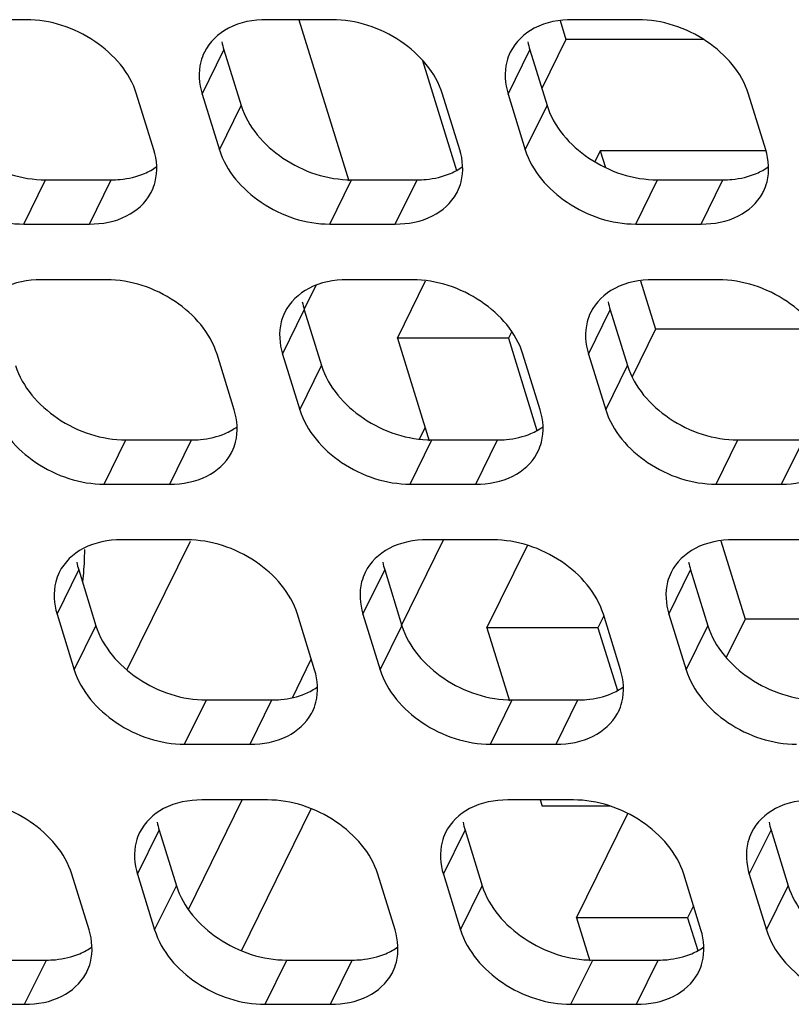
# Model space of a CAD drawing. Header units: millimetres. Extents: x 0 to 420, y 0 to 297.
# Tile 28 of 180: x 170.59 to 175.47, y 47.12 to 53.35. Entities that reach past the tile are written whole.
import ezdxf

# ---------------------------------------------------------------- set-up
doc = ezdxf.new("R2010")
doc.units = ezdxf.units.MM
doc.header["$LTSCALE"] = 23.1
doc.layers.get('0').update_dxf_attribs({"linetype": 'CONTINUOUS'})
doc.layers.add('ASSI', color=7, linetype='CONTINUOUS')

msp = doc.modelspace()

# ---------------------------------------------------------------- linework, layer by layer
at = {"color": 7, "linetype": 'CONTINUOUS'}
for p, q in [((172.354235, 53.348517), (172.668872, 52.330351)), ((174.004906, 53.342748), (174.041645, 53.22386)), ((174.041645, 53.22386), (173.889379, 52.913574)), ((174.911157, 53.22386), (174.041645, 53.22386)), ((173.135647, 53.091049), (173.350644, 52.395318)), ((174.259505, 52.518865), (174.225554, 52.449681)), ((174.259505, 52.518865), (174.291814, 52.414313)), ((175.305182, 52.518865), (174.259505, 52.518865)), ((172.976552, 51.334698), (173.154737, 51.697802)), ((174.513245, 51.697762), (174.608081, 51.390875)), ((173.699326, 51.37734), (173.6784, 51.334698)), ((174.608081, 51.390875), (174.460254, 51.089636)), ((175.623434, 51.390875), (174.608081, 51.390875)), ((173.6784, 51.334698), (172.976552, 51.334698)), ((172.976552, 51.334698), (173.177211, 50.685365)), ((173.6784, 51.334698), (173.858984, 50.750331)), ((173.542987, 49.501713), (173.799056, 50.023527)), ((175.021585, 50.052775), (175.174516, 49.55789)), ((174.282082, 49.577613), (174.244836, 49.501713)), ((175.174516, 49.55789), (175.055238, 49.314828)), ((176.212931, 49.55789), (175.174516, 49.55789)), ((174.244836, 49.501713), (173.542987, 49.501713)), ((173.542987, 49.501713), (173.68555, 49.040378)), ((174.244836, 49.501713), (174.367323, 49.105344)), ((173.879253, 48.413557), (173.891563, 48.373723)), ((174.323573, 48.373723), (173.891563, 48.373723)), ((174.109422, 47.668728), (174.432918, 48.327944)), ((174.848517, 47.744628), (174.811271, 47.668728)), ((174.811271, 47.668728), (174.109422, 47.668728)), ((174.109422, 47.668728), (174.19389, 47.395392)), ((174.811271, 47.668728), (174.875662, 47.460358))]:
    msp.add_line(p, q, dxfattribs=at)
at = {"layer": 'ASSI', "color": 7, "linetype": 'CONTINUOUS'}
for p, q in [((170.629919, 53.348517), (170.215442, 53.348517)), ((172.564147, 53.348517), (172.14967, 53.348517)), ((174.498376, 53.348517), (174.083898, 53.348517)), ((171.879542, 53.158245), (171.988472, 52.805748)), ((173.81377, 53.158245), (173.9227, 52.805748)), ((171.436726, 52.526024), (171.327796, 52.878521)), ((171.742273, 52.878521), (171.851203, 52.526024)), ((173.370954, 52.526024), (173.262024, 52.878521)), ((173.676501, 52.878521), (173.785431, 52.526024)), ((175.305182, 52.526024), (175.196252, 52.878521)), ((170.75212, 52.335752), (171.166598, 52.335752)), ((172.686348, 52.335752), (173.100826, 52.335752)), ((174.620576, 52.335752), (175.035054, 52.335752)), ((170.614851, 52.056027), (171.029329, 52.056027)), ((172.549079, 52.056027), (172.963557, 52.056027)), ((174.483308, 52.056027), (174.897785, 52.056027)), ((171.138259, 51.70353), (170.723781, 51.70353)), ((173.072487, 51.70353), (172.658009, 51.70353)), ((175.006715, 51.70353), (174.592237, 51.70353)), ((172.460029, 51.668005), (172.386626, 51.518425)), ((172.387881, 51.513259), (172.496811, 51.160762)), ((174.322109, 51.513259), (174.431039, 51.160762)), ((171.945065, 50.881037), (171.836135, 51.233534)), ((172.250613, 51.233534), (172.359542, 50.881037)), ((173.879293, 50.881037), (173.770363, 51.233534)), ((174.184841, 51.233534), (174.29377, 50.881037)), ((171.26046, 50.690765), (171.674937, 50.690765)), ((173.194688, 50.690765), (173.609165, 50.690765)), ((175.128916, 50.690765), (175.543393, 50.690765)), ((171.123191, 50.411041), (171.537668, 50.411041)), ((173.057419, 50.411041), (173.471896, 50.411041)), ((174.991647, 50.411041), (175.406124, 50.411041)), ((171.646598, 50.058544), (171.232121, 50.058544)), ((171.665636, 50.049201), (171.266493, 49.235835)), ((173.580826, 50.058544), (173.166349, 50.058544)), ((175.515054, 50.058544), (175.100577, 50.058544)), ((170.961993, 49.868272), (171.070922, 49.515775)), ((172.896221, 49.868272), (173.00515, 49.515775)), ((174.830449, 49.868272), (174.939379, 49.515775)), ((170.824724, 49.588548), (170.933654, 49.236051)), ((172.453404, 49.236051), (172.344474, 49.588548)), ((172.758952, 49.588548), (172.867882, 49.236051)), ((174.387632, 49.236051), (174.278702, 49.588548)), ((174.69318, 49.588548), (174.80211, 49.236051)), ((171.768799, 49.045779), (172.183276, 49.045779)), ((173.703027, 49.045779), (174.117504, 49.045779)), ((171.63153, 48.766054), (172.046007, 48.766054)), ((173.565758, 48.766054), (173.980235, 48.766054)), ((172.154937, 48.413557), (171.74046, 48.413557)), ((174.089165, 48.413557), (173.674688, 48.413557)), ((171.470332, 48.223286), (171.579262, 47.870789)), ((173.40456, 48.223286), (173.51349, 47.870789)), ((175.338788, 48.223286), (175.447718, 47.870789)), ((171.027515, 47.591064), (170.918586, 47.943561)), ((171.333063, 47.943561), (171.441993, 47.591064)), ((172.961743, 47.591064), (172.852814, 47.943561)), ((173.267291, 47.943561), (173.376221, 47.591064)), ((174.895972, 47.591064), (174.787042, 47.943561)), ((175.201519, 47.943561), (175.310449, 47.591064)), ((170.34291, 47.400792), (170.757387, 47.400792)), ((172.277138, 47.400792), (172.691616, 47.400792)), ((174.211366, 47.400792), (174.625844, 47.400792)), ((170.205641, 47.121068), (170.620119, 47.121068)), ((172.139869, 47.121068), (172.554347, 47.121068)), ((174.074097, 47.121068), (174.488575, 47.121068))]:
    msp.add_line(p, q, dxfattribs=at)
at = {"layer": 'ASSI', "color": 9, "linetype": 'CONTINUOUS'}
for p, q in [((171.742273, 52.878521), (171.879542, 53.158245)), ((173.676501, 52.878521), (173.81377, 53.158245)), ((171.851203, 52.526024), (171.988472, 52.805748)), ((173.785431, 52.526024), (173.9227, 52.805748)), ((170.614851, 52.056027), (170.75212, 52.335752)), ((171.029329, 52.056027), (171.166598, 52.335752)), ((172.549079, 52.056027), (172.686348, 52.335752)), ((172.963557, 52.056027), (173.100826, 52.335752)), ((174.483308, 52.056027), (174.620576, 52.335752)), ((174.897785, 52.056027), (175.035054, 52.335752)), ((172.250613, 51.233534), (172.387881, 51.513259)), ((174.184841, 51.233534), (174.322109, 51.513259)), ((172.359542, 50.881037), (172.496811, 51.160762)), ((174.29377, 50.881037), (174.431039, 51.160762)), ((173.115703, 50.696072), (173.151414, 50.768844)), ((171.123191, 50.411041), (171.26046, 50.690765)), ((171.537668, 50.411041), (171.674937, 50.690765)), ((173.057419, 50.411041), (173.194688, 50.690765)), ((173.471896, 50.411041), (173.609165, 50.690765)), ((174.991647, 50.411041), (175.128916, 50.690765)), ((175.406124, 50.411041), (175.543393, 50.690765)), ((173.001608, 49.517513), (173.267108, 50.058544)), ((170.824724, 49.588548), (170.961993, 49.868272)), ((172.758952, 49.588548), (172.896221, 49.868272)), ((174.69318, 49.588548), (174.830449, 49.868272)), ((170.933654, 49.236051), (171.070922, 49.515775)), ((172.867882, 49.236051), (173.00515, 49.515775)), ((174.80211, 49.236051), (174.939379, 49.515775)), ((172.313078, 49.060494), (172.432471, 49.303792)), ((171.63153, 48.766054), (171.768799, 49.045779)), ((172.046007, 48.766054), (172.183276, 49.045779)), ((173.565758, 48.766054), (173.703027, 49.045779)), ((173.980235, 48.766054), (174.117504, 49.045779)), ((171.655323, 47.720132), (171.995607, 48.413557)), ((171.991851, 47.459844), (172.432362, 48.357511)), ((171.333063, 47.943561), (171.470332, 48.223286)), ((173.267291, 47.943561), (173.40456, 48.223286)), ((175.201519, 47.943561), (175.338788, 48.223286)), ((171.441993, 47.591064), (171.579262, 47.870789)), ((173.376221, 47.591064), (173.51349, 47.870789)), ((175.310449, 47.591064), (175.447718, 47.870789)), ((170.620119, 47.121068), (170.757387, 47.400792)), ((172.139869, 47.121068), (172.277138, 47.400792)), ((172.554347, 47.121068), (172.691616, 47.400792)), ((174.074097, 47.121068), (174.211366, 47.400792)), ((174.488575, 47.121068), (174.625844, 47.400792))]:
    msp.add_line(p, q, dxfattribs=at)
at = {"layer": 'ASSI', "color": 7, "linetype": 'CONTINUOUS'}
for centre, radius, start, end in [((172.293369, 53.286478), 0.433239, 190.4027259, 197.2166786), ((174.227597, 53.286478), 0.433239, 190.4027259, 197.2166786), ((171.143854, 52.398572), 0.310655, 331.3795593, 333.8282087), ((173.078082, 52.398572), 0.310655, 331.3795593, 333.8282087), ((175.01231, 52.398572), 0.310655, 331.3795593, 333.8282087), ((172.801708, 51.641491), 0.433239, 190.4027259, 197.2166786), ((174.735936, 51.641491), 0.433239, 190.4027259, 197.2166786), ((171.652193, 50.753586), 0.310655, 331.3795593, 333.8282087), ((173.586421, 50.753586), 0.310655, 331.3795593, 333.8282087), ((171.375819, 49.996505), 0.433239, 190.4027259, 197.2166786), ((173.310047, 49.996505), 0.433239, 190.4027259, 197.2166786), ((175.244275, 49.996505), 0.433239, 190.4027259, 197.2166786), ((172.160533, 49.108599), 0.310655, 331.3795593, 333.8282087), ((174.094761, 49.108599), 0.310655, 331.3795593, 333.8282087), ((171.884158, 48.351518), 0.433239, 190.4027259, 197.2166786), ((173.818387, 48.351518), 0.433239, 190.4027259, 197.2166786), ((175.752615, 48.351518), 0.433239, 190.4027259, 197.2166786), ((170.734644, 47.463613), 0.310655, 331.3795593, 333.8282087), ((172.668872, 47.463613), 0.310655, 331.3795593, 333.8282087), ((174.6031, 47.463613), 0.310655, 331.3795593, 333.8282087)]:
    msp.add_arc(centre, radius, start, end, dxfattribs=at)
for points, knots in [([(171.327796, 52.878521), (171.285991, 53.013802), (171.075624, 53.251974), (170.781468, 53.348517), (170.629919, 53.348517)], [0, 0, 0, 0, 0.48302043, 1, 1, 1, 1]), ([(172.14967, 53.348517), (172.067117, 53.348517), (171.908952, 53.320671), (171.787811, 53.207028), (171.756339, 53.142991)], [0, 0, 0, 0, 0.53638697, 1, 1, 1, 1]), ([(173.262024, 52.878521), (173.220219, 53.013802), (173.009852, 53.251974), (172.715696, 53.348517), (172.564147, 53.348517)], [0, 0, 0, 0, 0.48302043, 1, 1, 1, 1]), ([(174.083898, 53.348517), (174.001345, 53.348517), (173.84318, 53.320671), (173.722039, 53.207028), (173.690567, 53.142991)], [0, 0, 0, 0, 0.53638697, 1, 1, 1, 1]), ([(175.196252, 52.878521), (175.154447, 53.013802), (174.94408, 53.251974), (174.649924, 53.348517), (174.498376, 53.348517)], [0, 0, 0, 0, 0.48302043, 1, 1, 1, 1]), ([(171.756339, 53.142991), (171.746817, 53.123616), (171.715499, 53.039125), (171.722209, 52.94345), (171.742273, 52.878521)], [0, 0, 0, 0, 0.24108581, 1, 1, 1, 1]), ([(173.690567, 53.142991), (173.681045, 53.123616), (173.649727, 53.039125), (173.656437, 52.94345), (173.676501, 52.878521)], [0, 0, 0, 0, 0.24108581, 1, 1, 1, 1]), ([(170.054244, 52.805748), (170.096049, 52.670467), (170.306416, 52.432295), (170.600572, 52.335752), (170.75212, 52.335752)], [0, 0, 0, 0, 0.48302043, 1, 1, 1, 1]), ([(171.988472, 52.805748), (172.030277, 52.670467), (172.240644, 52.432295), (172.5348, 52.335752), (172.686348, 52.335752)], [0, 0, 0, 0, 0.48302043, 1, 1, 1, 1]), ([(173.9227, 52.805748), (173.964505, 52.670467), (174.174872, 52.432295), (174.469028, 52.335752), (174.620576, 52.335752)], [0, 0, 0, 0, 0.48302043, 1, 1, 1, 1]), ([(169.916975, 52.526024), (169.95878, 52.390742), (170.169147, 52.15257), (170.463303, 52.056027), (170.614851, 52.056027)], [0, 0, 0, 0, 0.48302043, 1, 1, 1, 1]), ([(171.42266, 52.261553), (171.432182, 52.280929), (171.4635, 52.365419), (171.45679, 52.461094), (171.436726, 52.526024)], [0, 0, 0, 0, 0.24108581, 1, 1, 1, 1]), ([(171.851203, 52.526024), (171.893008, 52.390742), (172.103375, 52.15257), (172.397531, 52.056027), (172.549079, 52.056027)], [0, 0, 0, 0, 0.48302043, 1, 1, 1, 1]), ([(173.356888, 52.261553), (173.36641, 52.280929), (173.397728, 52.365419), (173.391018, 52.461094), (173.370954, 52.526024)], [0, 0, 0, 0, 0.24108581, 1, 1, 1, 1]), ([(173.785431, 52.526024), (173.827236, 52.390742), (174.037603, 52.15257), (174.331759, 52.056027), (174.483308, 52.056027)], [0, 0, 0, 0, 0.48302043, 1, 1, 1, 1]), ([(175.291116, 52.261553), (175.300638, 52.280929), (175.331956, 52.365419), (175.325247, 52.461094), (175.305182, 52.526024)], [0, 0, 0, 0, 0.24108581, 1, 1, 1, 1]), ([(171.166598, 52.335752), (171.185547, 52.335752), (171.257683, 52.338934), (171.329674, 52.355327), (171.378648, 52.376309)], [0, 0, 0, 0, 0.26234884, 1, 1, 1, 1]), ([(173.100826, 52.335752), (173.119775, 52.335752), (173.191911, 52.338934), (173.263902, 52.355327), (173.312876, 52.376309)], [0, 0, 0, 0, 0.26234884, 1, 1, 1, 1]), ([(175.035054, 52.335752), (175.054003, 52.335752), (175.126139, 52.338934), (175.19813, 52.355327), (175.247105, 52.376309)], [0, 0, 0, 0, 0.26234884, 1, 1, 1, 1]), ([(171.029329, 52.056027), (171.109529, 52.056027), (171.262914, 52.082419), (171.383267, 52.188772), (171.416551, 52.249767)], [0, 0, 0, 0, 0.53579112, 1, 1, 1, 1]), ([(172.963557, 52.056027), (173.043757, 52.056027), (173.197142, 52.082419), (173.317495, 52.188772), (173.350779, 52.249767)], [0, 0, 0, 0, 0.53579112, 1, 1, 1, 1]), ([(174.897785, 52.056027), (174.977985, 52.056027), (175.13137, 52.082419), (175.251723, 52.188772), (175.285007, 52.249767)], [0, 0, 0, 0, 0.53579112, 1, 1, 1, 1]), ([(170.723781, 51.70353), (170.641228, 51.70353), (170.483064, 51.675685), (170.361922, 51.562042), (170.33045, 51.498004)], [0, 0, 0, 0, 0.53638697, 1, 1, 1, 1]), ([(171.836135, 51.233534), (171.79433, 51.368816), (171.583963, 51.606988), (171.289807, 51.70353), (171.138259, 51.70353)], [0, 0, 0, 0, 0.48302043, 1, 1, 1, 1]), ([(172.658009, 51.70353), (172.575456, 51.70353), (172.417292, 51.675685), (172.29615, 51.562042), (172.264678, 51.498004)], [0, 0, 0, 0, 0.53638697, 1, 1, 1, 1]), ([(173.770363, 51.233534), (173.728558, 51.368816), (173.518191, 51.606988), (173.224035, 51.70353), (173.072487, 51.70353)], [0, 0, 0, 0, 0.48302043, 1, 1, 1, 1]), ([(174.592237, 51.70353), (174.509684, 51.70353), (174.35152, 51.675685), (174.230378, 51.562042), (174.198906, 51.498004)], [0, 0, 0, 0, 0.53638697, 1, 1, 1, 1]), ([(175.704591, 51.233534), (175.662786, 51.368816), (175.452419, 51.606988), (175.158263, 51.70353), (175.006715, 51.70353)], [0, 0, 0, 0, 0.48302043, 1, 1, 1, 1]), ([(172.264678, 51.498004), (172.255156, 51.478629), (172.223838, 51.394138), (172.230548, 51.298464), (172.250613, 51.233534)], [0, 0, 0, 0, 0.24108581, 1, 1, 1, 1]), ([(174.198906, 51.498004), (174.189384, 51.478629), (174.158066, 51.394138), (174.164776, 51.298464), (174.184841, 51.233534)], [0, 0, 0, 0, 0.24108581, 1, 1, 1, 1]), ([(170.562583, 51.160762), (170.604388, 51.02548), (170.814755, 50.787308), (171.108911, 50.690765), (171.26046, 50.690765)], [0, 0, 0, 0, 0.48302043, 1, 1, 1, 1]), ([(172.496811, 51.160762), (172.538616, 51.02548), (172.748983, 50.787308), (173.043139, 50.690765), (173.194688, 50.690765)], [0, 0, 0, 0, 0.48302043, 1, 1, 1, 1]), ([(174.431039, 51.160762), (174.472844, 51.02548), (174.683211, 50.787308), (174.977367, 50.690765), (175.128916, 50.690765)], [0, 0, 0, 0, 0.48302043, 1, 1, 1, 1]), ([(170.425314, 50.881037), (170.467119, 50.745756), (170.677486, 50.507584), (170.971642, 50.411041), (171.123191, 50.411041)], [0, 0, 0, 0, 0.48302043, 1, 1, 1, 1]), ([(171.930999, 50.616567), (171.940521, 50.635942), (171.971839, 50.720433), (171.96513, 50.816108), (171.945065, 50.881037)], [0, 0, 0, 0, 0.24108581, 1, 1, 1, 1]), ([(172.359542, 50.881037), (172.401348, 50.745756), (172.611715, 50.507584), (172.90587, 50.411041), (173.057419, 50.411041)], [0, 0, 0, 0, 0.48302043, 1, 1, 1, 1]), ([(173.865227, 50.616567), (173.874749, 50.635942), (173.906067, 50.720433), (173.899358, 50.816108), (173.879293, 50.881037)], [0, 0, 0, 0, 0.24108581, 1, 1, 1, 1]), ([(174.29377, 50.881037), (174.335576, 50.745756), (174.545943, 50.507584), (174.840098, 50.411041), (174.991647, 50.411041)], [0, 0, 0, 0, 0.48302043, 1, 1, 1, 1]), ([(171.674937, 50.690765), (171.693886, 50.690765), (171.766023, 50.693948), (171.838013, 50.710341), (171.886988, 50.731323)], [0, 0, 0, 0, 0.26234884, 1, 1, 1, 1]), ([(173.609165, 50.690765), (173.628114, 50.690765), (173.700251, 50.693948), (173.772241, 50.710341), (173.821216, 50.731323)], [0, 0, 0, 0, 0.26234884, 1, 1, 1, 1]), ([(171.537668, 50.411041), (171.617868, 50.411041), (171.771253, 50.437433), (171.891606, 50.543785), (171.924891, 50.60478)], [0, 0, 0, 0, 0.53579112, 1, 1, 1, 1]), ([(173.471896, 50.411041), (173.552096, 50.411041), (173.705481, 50.437433), (173.825834, 50.543785), (173.859119, 50.60478)], [0, 0, 0, 0, 0.53579112, 1, 1, 1, 1]), ([(175.406124, 50.411041), (175.486325, 50.411041), (175.639709, 50.437433), (175.760062, 50.543785), (175.793347, 50.60478)], [0, 0, 0, 0, 0.53579112, 1, 1, 1, 1]), ([(171.232121, 50.058544), (171.149567, 50.058544), (170.991403, 50.030698), (170.870261, 49.917055), (170.83879, 49.853018)], [0, 0, 0, 0, 0.53638697, 1, 1, 1, 1]), ([(172.344474, 49.588548), (172.302669, 49.723829), (172.092302, 49.962001), (171.798146, 50.058544), (171.646598, 50.058544)], [0, 0, 0, 0, 0.48302043, 1, 1, 1, 1]), ([(173.166349, 50.058544), (173.083795, 50.058544), (172.925631, 50.030698), (172.804489, 49.917055), (172.773018, 49.853018)], [0, 0, 0, 0, 0.53638697, 1, 1, 1, 1]), ([(174.278702, 49.588548), (174.236897, 49.723829), (174.02653, 49.962001), (173.732375, 50.058544), (173.580826, 50.058544)], [0, 0, 0, 0, 0.48302043, 1, 1, 1, 1]), ([(175.100577, 50.058544), (175.018023, 50.058544), (174.859859, 50.030698), (174.738717, 49.917055), (174.707246, 49.853018)], [0, 0, 0, 0, 0.53638697, 1, 1, 1, 1]), ([(170.997673, 49.9984), (170.997704, 49.981102), (170.996758, 49.912843), (170.991599, 49.844626), (170.985131, 49.794074)], [0, 0, 0, 0, 0.25340995, 1, 1, 1, 1]), ([(170.83879, 49.853018), (170.829267, 49.833643), (170.797949, 49.749152), (170.804659, 49.653477), (170.824724, 49.588548)], [0, 0, 0, 0, 0.24108581, 1, 1, 1, 1]), ([(172.773018, 49.853018), (172.763495, 49.833643), (172.732177, 49.749152), (172.738887, 49.653477), (172.758952, 49.588548)], [0, 0, 0, 0, 0.24108581, 1, 1, 1, 1]), ([(174.707246, 49.853018), (174.697724, 49.833643), (174.666405, 49.749152), (174.673115, 49.653477), (174.69318, 49.588548)], [0, 0, 0, 0, 0.24108581, 1, 1, 1, 1]), ([(171.070922, 49.515775), (171.112728, 49.380494), (171.323095, 49.142322), (171.61725, 49.045779), (171.768799, 49.045779)], [0, 0, 0, 0, 0.48302043, 1, 1, 1, 1]), ([(173.00515, 49.515775), (173.046956, 49.380494), (173.257323, 49.142322), (173.551478, 49.045779), (173.703027, 49.045779)], [0, 0, 0, 0, 0.48302043, 1, 1, 1, 1]), ([(174.939379, 49.515775), (174.981184, 49.380494), (175.191551, 49.142322), (175.485706, 49.045779), (175.637255, 49.045779)], [0, 0, 0, 0, 0.48302043, 1, 1, 1, 1]), ([(170.933654, 49.236051), (170.975459, 49.100769), (171.185826, 48.862597), (171.479981, 48.766054), (171.63153, 48.766054)], [0, 0, 0, 0, 0.48302043, 1, 1, 1, 1]), ([(172.439338, 48.97158), (172.448861, 48.990956), (172.480179, 49.075446), (172.473469, 49.171121), (172.453404, 49.236051)], [0, 0, 0, 0, 0.24108581, 1, 1, 1, 1]), ([(172.867882, 49.236051), (172.909687, 49.100769), (173.120054, 48.862597), (173.41421, 48.766054), (173.565758, 48.766054)], [0, 0, 0, 0, 0.48302043, 1, 1, 1, 1]), ([(174.373566, 48.97158), (174.383089, 48.990956), (174.414407, 49.075446), (174.407697, 49.171121), (174.387632, 49.236051)], [0, 0, 0, 0, 0.24108581, 1, 1, 1, 1]), ([(174.80211, 49.236051), (174.843915, 49.100769), (175.054282, 48.862597), (175.348438, 48.766054), (175.499986, 48.766054)], [0, 0, 0, 0, 0.48302043, 1, 1, 1, 1]), ([(172.183276, 49.045779), (172.202225, 49.045779), (172.274362, 49.048961), (172.346353, 49.065354), (172.395327, 49.086336)], [0, 0, 0, 0, 0.26234884, 1, 1, 1, 1]), ([(174.117504, 49.045779), (174.136453, 49.045779), (174.20859, 49.048961), (174.280581, 49.065354), (174.329555, 49.086336)], [0, 0, 0, 0, 0.26234884, 1, 1, 1, 1]), ([(172.046007, 48.766054), (172.126208, 48.766054), (172.279592, 48.792446), (172.399946, 48.898799), (172.43323, 48.959794)], [0, 0, 0, 0, 0.53579112, 1, 1, 1, 1]), ([(173.980235, 48.766054), (174.060436, 48.766054), (174.21382, 48.792446), (174.334174, 48.898799), (174.367458, 48.959794)], [0, 0, 0, 0, 0.53579112, 1, 1, 1, 1]), ([(170.918586, 47.943561), (170.87678, 48.078843), (170.666413, 48.317015), (170.372258, 48.413557), (170.220709, 48.413557)], [0, 0, 0, 0, 0.48302043, 1, 1, 1, 1]), ([(171.74046, 48.413557), (171.657906, 48.413557), (171.499742, 48.385712), (171.378601, 48.272069), (171.347129, 48.208031)], [0, 0, 0, 0, 0.53638697, 1, 1, 1, 1]), ([(172.852814, 47.943561), (172.811008, 48.078843), (172.600641, 48.317015), (172.306486, 48.413557), (172.154937, 48.413557)], [0, 0, 0, 0, 0.48302043, 1, 1, 1, 1]), ([(173.674688, 48.413557), (173.592135, 48.413557), (173.43397, 48.385712), (173.312829, 48.272069), (173.281357, 48.208031)], [0, 0, 0, 0, 0.53638697, 1, 1, 1, 1]), ([(174.787042, 47.943561), (174.745237, 48.078843), (174.53487, 48.317015), (174.240714, 48.413557), (174.089165, 48.413557)], [0, 0, 0, 0, 0.48302043, 1, 1, 1, 1]), ([(175.608916, 48.413557), (175.526363, 48.413557), (175.368198, 48.385712), (175.247057, 48.272069), (175.215585, 48.208031)], [0, 0, 0, 0, 0.53638697, 1, 1, 1, 1]), ([(171.347129, 48.208031), (171.337607, 48.188656), (171.306289, 48.104165), (171.312998, 48.008491), (171.333063, 47.943561)], [0, 0, 0, 0, 0.24108581, 1, 1, 1, 1]), ([(173.281357, 48.208031), (173.271835, 48.188656), (173.240517, 48.104165), (173.247226, 48.008491), (173.267291, 47.943561)], [0, 0, 0, 0, 0.24108581, 1, 1, 1, 1]), ([(175.215585, 48.208031), (175.206063, 48.188656), (175.174745, 48.104165), (175.181454, 48.008491), (175.201519, 47.943561)], [0, 0, 0, 0, 0.24108581, 1, 1, 1, 1]), ([(171.579262, 47.870789), (171.621067, 47.735507), (171.831434, 47.497335), (172.12559, 47.400792), (172.277138, 47.400792)], [0, 0, 0, 0, 0.48302043, 1, 1, 1, 1]), ([(173.51349, 47.870789), (173.555295, 47.735507), (173.765662, 47.497335), (174.059818, 47.400792), (174.211366, 47.400792)], [0, 0, 0, 0, 0.48302043, 1, 1, 1, 1]), ([(175.447718, 47.870789), (175.489523, 47.735507), (175.69989, 47.497335), (175.994046, 47.400792), (176.145594, 47.400792)], [0, 0, 0, 0, 0.48302043, 1, 1, 1, 1]), ([(171.01345, 47.326594), (171.022972, 47.345969), (171.05429, 47.43046), (171.04758, 47.526135), (171.027515, 47.591064)], [0, 0, 0, 0, 0.24108581, 1, 1, 1, 1]), ([(171.441993, 47.591064), (171.483798, 47.455783), (171.694165, 47.217611), (171.988321, 47.121068), (172.139869, 47.121068)], [0, 0, 0, 0, 0.48302043, 1, 1, 1, 1]), ([(172.947678, 47.326594), (172.9572, 47.345969), (172.988518, 47.43046), (172.981808, 47.526135), (172.961743, 47.591064)], [0, 0, 0, 0, 0.24108581, 1, 1, 1, 1]), ([(173.376221, 47.591064), (173.418026, 47.455783), (173.628393, 47.217611), (173.922549, 47.121068), (174.074097, 47.121068)], [0, 0, 0, 0, 0.48302043, 1, 1, 1, 1]), ([(174.881906, 47.326594), (174.891428, 47.345969), (174.922746, 47.43046), (174.916036, 47.526135), (174.895972, 47.591064)], [0, 0, 0, 0, 0.24108581, 1, 1, 1, 1]), ([(175.310449, 47.591064), (175.352254, 47.455783), (175.562621, 47.217611), (175.856777, 47.121068), (176.008325, 47.121068)], [0, 0, 0, 0, 0.48302043, 1, 1, 1, 1]), ([(170.757387, 47.400792), (170.776337, 47.400792), (170.848473, 47.403975), (170.920464, 47.420368), (170.969438, 47.44135)], [0, 0, 0, 0, 0.26234884, 1, 1, 1, 1]), ([(172.691616, 47.400792), (172.710565, 47.400792), (172.782701, 47.403975), (172.854692, 47.420368), (172.903666, 47.44135)], [0, 0, 0, 0, 0.26234884, 1, 1, 1, 1]), ([(174.625844, 47.400792), (174.644793, 47.400792), (174.716929, 47.403975), (174.78892, 47.420368), (174.837894, 47.44135)], [0, 0, 0, 0, 0.26234884, 1, 1, 1, 1]), ([(170.620119, 47.121068), (170.700319, 47.121068), (170.853703, 47.14746), (170.974057, 47.253812), (171.007341, 47.314807)], [0, 0, 0, 0, 0.53579112, 1, 1, 1, 1]), ([(172.554347, 47.121068), (172.634547, 47.121068), (172.787932, 47.14746), (172.908285, 47.253812), (172.941569, 47.314807)], [0, 0, 0, 0, 0.53579112, 1, 1, 1, 1]), ([(174.488575, 47.121068), (174.568775, 47.121068), (174.72216, 47.14746), (174.842513, 47.253812), (174.875797, 47.314807)], [0, 0, 0, 0, 0.53579112, 1, 1, 1, 1])]:
    msp.add_open_spline(points, degree=3, knots=knots, dxfattribs=at)
for points in [[(171.378648, 52.376309), (171.405537, 52.387829), (171.431453, 52.402139), (171.455201, 52.419219)], [(173.312876, 52.376309), (173.339766, 52.387829), (173.365681, 52.402139), (173.389429, 52.419219)], [(175.247105, 52.376309), (175.273994, 52.387829), (175.299909, 52.402139), (175.323657, 52.419219)], [(171.886988, 50.731323), (171.913877, 50.742843), (171.939792, 50.757153), (171.963541, 50.774233)], [(173.821216, 50.731323), (173.848105, 50.742843), (173.87402, 50.757153), (173.897769, 50.774233)], [(172.395327, 49.086336), (172.422216, 49.097856), (172.448131, 49.112166), (172.47188, 49.129246)], [(174.329555, 49.086336), (174.356444, 49.097856), (174.382359, 49.112166), (174.406108, 49.129246)], [(170.969438, 47.44135), (170.996327, 47.45287), (171.022242, 47.46718), (171.045991, 47.48426)], [(172.903666, 47.44135), (172.930555, 47.45287), (172.95647, 47.46718), (172.980219, 47.48426)], [(174.837894, 47.44135), (174.864783, 47.45287), (174.890698, 47.46718), (174.914447, 47.48426)]]:
    msp.add_open_spline(points, degree=3, dxfattribs=at)

doc.saveas('drawing.dxf')
